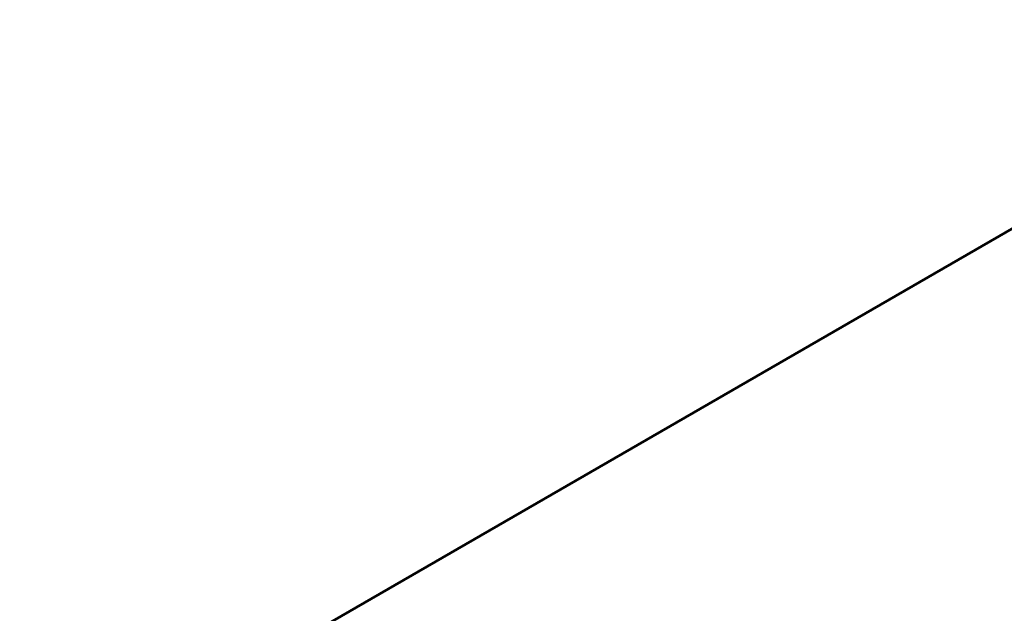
# Model space of a CAD drawing. Header units: millimetres. Extents: x 0 to 2258, y 0 to 438.
# Tile 8 of 39: x 234 to 262, y 258 to 274. Entities that reach past the tile are written whole.
import ezdxf

# ---------------------------------------------------------------- set-up
doc = ezdxf.new("R2010")
doc.units = ezdxf.units.MM
doc.header["$LTSCALE"] = 0.25
doc.layers.add('Dimension', color=1, linetype='Continuous')
doc.layers.add('Pipe Small Bore', color=30, linetype='Continuous', lineweight=50)
doc.styles.add('AdskIsoMetric', font='romans.shx', dxfattribs={"width": 0.8, "height": 2.5})
doc.styles.add('AdskIsoMetric-30', font='romans.shx', dxfattribs={"width": 0.8, "height": 2.5})
doc.dimstyles.new('AdskIsoMetric', dxfattribs={"dimtxt": 2.5, "dimasz": 2.5, "dimexe": 1, "dimexo": 2, "dimgap": 0.8, "dimtad": 1, "dimdec": 0, "dimrnd": 1, "dimzin": 0, "dimdsep": 46, "dimtxsty": 'AdskIsoMetric', "dimcen": 0, "dimclrt": 7, "dimadec": 0, "dimazin": 0, "dimtfac": 1, "dimtdec": 0, "dimtmove": 1, "dimatfit": 3, "dimfxl": 1, "dimtfill": 1, "dimfrac": 2, "dimtolj": 1, "dimtzin": 0, "dimarcsym": 0})

# ---------------------------------------------------------------- blocks, each defined once
blk = doc.blocks.new('*D15')
at = {"layer": 'Defpoints', "color": 0, "transparency": 16777216}
for p in [(380.012, 336.45), (234.105, 252.211), (247.095, 244.711)]:
    blk.add_point(p, dxfattribs=at)
at = {"layer": 'Dimension', "color": 0, "lineweight": -2, "transparency": 16777216}
for p, q in [((382.012, 335.295), (394.002, 328.373)), ((390.837, 327.7), (249.26, 245.961)), ((236.105, 251.056), (248.095, 244.133))]:
    blk.add_line(p, q, dxfattribs=at)
at = {"layer": 'Dimension', "color": 0, "transparency": 16777216}
for points in [[(390.629, 328.061), (391.045, 327.339), (393.002, 328.95)], [(249.052, 246.321), (249.468, 245.6), (247.095, 244.711)]]:
    blk.add_solid(points, dxfattribs=at)
at = {"layer": 'Dimension', "color": 7, "transparency": 16777216, "insert": (317.809, 288.124), "char_height": 2.5, "attachment_point": 5, "rotation": 30, "style": 'AdskIsoMetric-30', "bg_fill": 3, "box_fill_scale": 1.1, "bg_fill_color": 256, "bg_fill_true_color": 13158600, "bg_fill_transparency": 0}
blk.add_mtext('\\A1;3977', dxfattribs=at)

msp = doc.modelspace()

# ---------------------------------------------------------------- dimensions: what is measured, and where the dimension line sits
at = {"layer": 'Dimension'}
dim = msp.add_linear_dim(base=(247.095, 244.711), p1=(380.012, 336.45), p2=(234.105, 252.211), angle=210, text='3977', dimstyle='AdskIsoMetric', override={"dimtad": 0, "dimlfac": 23.605992, "dimtxsty": 'AdskIsoMetric-30', "dimse1": 0, "dimse2": 0, "dimsd1": 0, "dimsd2": 0, "dimtmove": 1}, dxfattribs=at)
dim.commit()
dim.dimension.update_dxf_attribs({"geometry": '*D15', "text_midpoint": (317.809, 288.124), "dimtype": 160})

# ---------------------------------------------------------------- next in the draw order: linework, layer by layer
at = {"layer": 'Pipe Small Bore'}
msp.add_lwpolyline([(374.709, 333.388), (239.408, 255.272)], dxfattribs=at)

doc.saveas('drawing.dxf')
